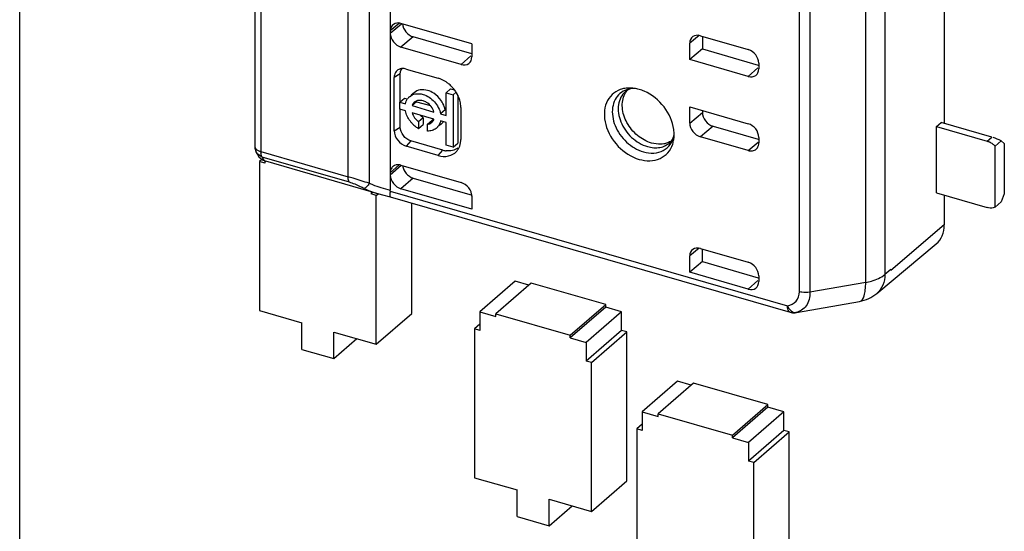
# Model space of a CAD drawing. Header units: millimetres. Extents: x 0 to 210, y 0 to 297.
# Tile 19 of 26: x 57.28 to 63.7, y 243.77 to 247.1. Entities that reach past the tile are written whole.
import ezdxf

# ---------------------------------------------------------------- set-up
doc = ezdxf.new("R2010")
doc.units = ezdxf.units.MM
doc.header["$LTSCALE"] = 19.36
doc.layers.get('0').update_dxf_attribs({"linetype": 'CONTINUOUS'})

msp = doc.modelspace()

# ---------------------------------------------------------------- linework, layer by layer
at = {"color": 7, "linetype": 'Continuous'}
for p, q in [((57.28309, 237.28838), (57.28309, 254.43569)), ((59.69861, 248.5103), (59.69861, 245.98995)), ((63.30929, 247.3423), (63.30929, 246.42432)), ((58.81483, 247.25665), (58.81483, 246.27583)), ((60.22978, 246.94281), (59.76789, 247.07614)), ((60.22978, 246.87849), (59.84789, 246.98873)), ((60.22978, 246.94281), (60.22978, 246.85785)), ((61.65006, 246.84077), (61.65006, 246.9466)), ((61.71935, 246.99588), (62.03111, 246.90588)), ((61.73248, 246.99209), (61.73248, 246.90984)), ((60.16046, 246.80854), (59.76789, 246.92187)), ((61.73248, 246.90984), (61.65006, 246.84077)), ((61.73248, 246.90984), (62.09694, 246.80463)), ((62.03111, 246.73077), (61.65006, 246.84077)), ((62.10039, 246.8166), (62.10039, 246.78005)), ((59.76325, 246.56294), (59.76325, 246.74649)), ((59.80253, 246.77895), (60.01038, 246.71895)), ((59.72409, 246.37674), (59.72409, 246.72315)), ((59.8534, 246.62453), (59.83409, 246.60781)), ((60.06176, 246.62437), (60.09176, 246.65035)), ((60.06176, 246.47619), (60.06176, 246.62437)), ((60.06176, 246.62437), (60.10766, 246.61112)), ((60.09176, 246.65035), (60.11637, 246.64325)), ((60.10766, 246.61112), (60.12696, 246.62783)), ((59.76125, 246.56294), (59.79125, 246.58893)), ((59.76125, 246.51704), (59.76125, 246.56294)), ((59.76125, 246.56294), (59.79716, 246.55258)), ((59.79125, 246.58893), (59.80639, 246.58456)), ((59.87018, 246.56614), (59.84018, 246.54016)), ((59.87018, 246.56614), (59.95963, 246.54032)), ((60.10766, 246.61112), (60.10766, 246.26887)), ((60.13766, 246.60861), (60.13766, 246.29485)), ((59.79716, 246.50668), (59.76125, 246.51704)), ((59.76325, 246.40008), (59.76325, 246.51704)), ((59.84018, 246.54016), (59.98327, 246.49885)), ((59.98327, 246.45295), (59.84018, 246.49426)), ((60.05629, 246.51242), (60.02629, 246.48643)), ((60.15811, 246.52858), (60.15811, 246.32074)), ((61.65006, 246.42698), (61.65006, 246.53281)), ((61.65006, 246.53281), (62.03111, 246.42281)), ((61.73248, 246.50902), (61.73248, 246.49557)), ((59.91305, 246.46136), (59.88305, 246.43538)), ((59.88305, 246.43538), (59.88305, 246.39156)), ((59.91305, 246.46136), (59.91305, 246.41754)), ((59.94039, 246.41883), (59.97039, 246.44481)), ((60.02629, 246.48643), (60.06176, 246.47619)), ((60.06176, 246.43029), (60.02629, 246.44053)), ((60.06176, 246.28212), (60.06176, 246.43029)), ((63.25853, 246.40433), (63.28904, 246.43016)), ((63.61838, 246.33509), (63.28904, 246.43016)), ((59.88305, 246.39156), (59.91305, 246.41754)), ((59.94039, 246.37501), (59.94039, 246.41883)), ((60.00797, 246.40143), (60.00005, 246.39457)), ((60.03005, 246.42055), (60.01935, 246.41129)), ((61.80177, 246.40628), (62.09681, 246.32111)), ((63.25853, 245.97132), (63.25853, 246.40433)), ((63.25853, 246.40433), (63.58838, 246.30911)), ((60.04038, 246.2508), (59.83253, 246.3108)), ((60.10766, 246.26887), (60.13766, 246.29485)), ((62.03111, 246.2477), (61.71935, 246.3377)), ((62.10039, 246.33353), (62.10039, 246.29698)), ((63.68034, 246.31143), (63.64034, 246.27679)), ((63.68034, 246.31143), (63.70034, 246.29411)), ((63.70034, 246.29411), (63.70034, 245.96502)), ((60.01038, 246.21565), (59.80253, 246.27565)), ((60.10766, 246.26887), (60.06176, 246.28212)), ((63.64034, 245.87842), (63.64034, 246.27679)), ((58.8321, 246.22148), (58.84188, 246.20775)), ((58.86208, 246.19005), (58.84537, 246.17557)), ((58.84537, 246.17557), (58.84537, 245.20562)), ((58.88001, 246.16557), (58.84537, 246.17557)), ((58.86991, 246.18477), (58.88745, 246.17762)), ((58.88001, 246.17762), (58.88001, 246.16557)), ((59.62498, 245.96471), (58.88745, 246.17761)), ((59.76789, 246.15274), (60.16046, 246.03941)), ((59.84789, 246.06823), (60.23188, 245.95738)), ((59.57283, 245.97976), (59.57283, 245.96557)), ((59.58512, 245.97622), (59.57283, 245.96557)), ((60.22978, 245.86513), (59.76789, 245.99846)), ((59.60747, 245.95557), (59.57283, 245.96557)), ((59.60747, 245.95557), (59.61976, 245.96622)), ((59.60747, 244.98562), (59.60747, 245.95557)), ((59.62456, 245.96483), (59.64755, 245.9585)), ((59.64755, 245.9585), (59.69798, 245.94668)), ((59.69786, 245.94671), (62.30528, 245.19401)), ((60.22978, 245.95009), (60.22978, 245.86513)), ((63.25853, 245.97132), (63.58838, 245.8761)), ((63.30929, 245.95666), (63.30929, 245.76325)), ((63.64034, 245.87842), (63.68034, 245.91306)), ((63.70034, 245.96502), (63.68034, 245.91306)), ((59.83787, 245.18516), (59.83787, 245.90629)), ((63.30929, 245.76325), (62.96039, 245.46709)), ((61.71935, 245.61024), (62.03111, 245.52024)), ((61.73248, 245.5242), (61.73248, 245.60645)), ((62.86911, 245.31702), (63.25665, 245.64019)), ((61.65006, 245.45513), (61.65006, 245.56096)), ((61.73248, 245.5242), (61.65006, 245.45513)), ((61.73248, 245.5242), (62.09694, 245.41899)), ((62.96041, 245.47244), (62.96036, 245.46707)), ((60.51337, 245.39719), (60.28297, 245.19766)), ((60.60229, 245.37152), (60.51337, 245.39719)), ((62.03111, 245.34513), (61.65006, 245.45513)), ((62.10039, 245.43096), (62.10039, 245.39441)), ((60.61729, 245.38451), (60.38689, 245.18498)), ((61.10227, 245.24451), (60.61729, 245.38451)), ((58.84537, 245.20562), (59.12249, 245.12562)), ((60.87187, 245.04498), (61.10227, 245.24451)), ((61.10227, 245.22719), (60.87187, 245.02766)), ((61.10227, 245.22719), (61.10227, 245.24451)), ((61.20619, 245.19719), (61.10227, 245.22719)), ((62.34489, 245.19251), (62.75696, 245.26496)), ((59.60747, 244.98562), (59.83787, 245.18516)), ((60.28297, 245.19766), (60.28297, 245.07641)), ((60.28297, 245.19766), (60.38689, 245.16766)), ((60.38689, 245.16766), (60.38689, 245.18498)), ((60.38689, 245.18498), (60.87187, 245.04498)), ((61.20619, 245.19719), (60.97579, 244.99766)), ((61.20619, 245.07594), (61.20619, 245.19719)), ((62.33286, 245.19106), (62.33636, 245.19135)), ((62.33296, 245.19106), (62.33286, 245.19106)), ((62.33636, 245.19135), (62.34487, 245.1925)), ((59.12249, 244.95242), (59.12249, 245.12562)), ((60.28297, 245.11641), (60.24833, 245.08641)), ((60.24833, 245.08641), (60.24833, 244.11646)), ((60.28297, 245.07641), (60.24833, 245.08641)), ((61.20619, 245.07594), (60.97579, 244.87641)), ((61.24083, 245.06594), (61.20619, 245.07594)), ((59.33034, 244.89242), (59.33034, 245.06562)), ((59.33034, 245.06562), (59.60747, 244.98562)), ((59.33034, 244.89242), (59.48034, 245.02232)), ((60.87187, 245.02766), (60.87187, 245.04498)), ((60.87187, 245.02766), (60.97579, 244.99766)), ((61.01043, 244.86641), (61.24083, 245.06594)), ((61.24083, 244.096), (61.24083, 245.06594)), ((59.12249, 244.95242), (59.33034, 244.89242)), ((60.97579, 244.99766), (60.97579, 244.87641)), ((61.01043, 244.86641), (60.97579, 244.87641)), ((61.01043, 243.89646), (61.01043, 244.86641)), ((61.56992, 244.74578), (61.33952, 244.54625)), ((61.67384, 244.7331), (61.44344, 244.53357)), ((61.65884, 244.72011), (61.56992, 244.74578)), ((62.15882, 244.5931), (61.67384, 244.7331)), ((61.92842, 244.39357), (62.15882, 244.5931)), ((62.15882, 244.57578), (61.92842, 244.37625)), ((62.15882, 244.57578), (62.15882, 244.5931)), ((62.26274, 244.54578), (62.15882, 244.57578)), ((61.33952, 244.54625), (61.33952, 244.425)), ((61.33952, 244.54625), (61.44344, 244.51625)), ((61.44344, 244.51625), (61.44344, 244.53357)), ((61.44344, 244.53357), (61.92842, 244.39357)), ((62.26274, 244.54578), (62.03234, 244.34625)), ((62.26274, 244.42453), (62.26274, 244.54578)), ((61.33952, 244.465), (61.30488, 244.435)), ((61.30488, 244.435), (61.30488, 243.46505)), ((61.33952, 244.425), (61.30488, 244.435)), ((61.92842, 244.37625), (61.92842, 244.39357)), ((61.92842, 244.37625), (62.03234, 244.34625)), ((62.26274, 244.42453), (62.03234, 244.225)), ((62.06698, 244.215), (62.29738, 244.41453)), ((62.29738, 244.41453), (62.26274, 244.42453)), ((62.29738, 243.44459), (62.29738, 244.41453)), ((62.03234, 244.34625), (62.03234, 244.225)), ((62.06698, 244.215), (62.03234, 244.225)), ((62.06698, 243.24505), (62.06698, 244.215)), ((60.24833, 244.11646), (60.52546, 244.03646)), ((61.01043, 243.89646), (61.24083, 244.096)), ((60.52546, 243.86326), (60.52546, 244.03646)), ((60.7333, 243.80326), (60.7333, 243.97646)), ((60.7333, 243.97646), (61.01043, 243.89646)), ((60.7333, 243.80326), (60.8833, 243.93316)), ((60.52546, 243.86326), (60.7333, 243.80326))]:
    msp.add_line(p, q, dxfattribs=at)
at = {"color": 9, "linetype": 'Continuous'}
for p, q in [((59.4229, 246.07721), (59.4229, 248.44366)), ((59.56176, 248.45478), (59.56176, 246.03468)), ((62.9222, 247.74994), (62.9222, 245.44036)), ((62.79749, 245.38885), (62.79749, 247.69773)), ((62.36631, 245.32755), (62.36631, 247.6325)), ((62.43368, 247.62984), (62.43368, 245.32432)), ((58.85483, 247.22201), (58.85483, 246.24119)), ((59.75801, 247.07794), (59.69861, 247.02686)), ((59.77138, 247.07198), (59.69861, 247.01116)), ((59.84789, 246.98873), (59.76789, 246.92187)), ((61.71109, 246.99738), (61.65006, 246.9466)), ((60.2243, 246.86414), (60.16046, 246.80854)), ((59.76325, 246.74649), (59.72409, 246.72315)), ((62.03111, 246.73077), (62.09488, 246.78638)), ((61.65006, 246.42698), (61.73248, 246.49557)), ((59.72409, 246.37674), (59.76325, 246.40008)), ((61.80177, 246.40628), (61.71935, 246.3377)), ((59.83253, 246.3108), (59.80253, 246.27565)), ((62.03111, 246.2477), (62.09509, 246.30311)), ((63.58838, 246.30911), (63.61838, 246.33509)), ((58.85483, 246.24119), (59.4229, 246.07721)), ((60.01038, 246.21565), (60.04038, 246.2508)), ((59.43179, 246.04135), (58.86372, 246.20534)), ((59.69861, 246.10344), (59.75602, 246.1549)), ((59.77016, 246.15014), (59.69861, 246.08775)), ((59.84789, 246.06823), (59.76789, 245.99846)), ((59.69812, 245.98371), (62.28746, 245.23623)), ((61.71109, 245.61174), (61.65006, 245.56096)), ((62.96041, 245.47244), (62.9222, 245.44036)), ((62.03111, 245.34513), (62.09488, 245.40074)), ((62.79749, 245.38885), (62.43368, 245.32432)), ((62.34249, 245.19239), (62.34489, 245.19251))]:
    msp.add_line(p, q, dxfattribs=at)
at = {"color": 7, "linetype": 'Continuous'}
for points in [[(58.81903, 246.25026), (58.82483, 246.2354), (58.8321, 246.22148)], [(58.84188, 246.20775), (58.85451, 246.19515), (58.86991, 246.18477)]]:
    msp.add_lwpolyline(points, dxfattribs=at)
for centre, radius, start, end in [((59.93819, 246.50915), 0.22313, 44.525662, 51.346809), ((59.93619, 246.50714), 0.22597, 42.579947, 44.53477), ((59.93454, 246.50563), 0.2282, 37.811656, 42.578709), ((59.93763, 246.50791), 0.22437, 31.050125, 37.834416), ((61.27938, 246.57727), 0.07331, 120.876589, 129.343474), ((61.25687, 246.43464), 0.22033, 81.847558, 86.81665), ((61.25365, 246.41338), 0.24182, 73.835584, 81.807088), ((59.87344, 246.54078), 0.07642, 130.897896, 143.858849), ((59.88698, 246.5251), 0.04899, 125.516951, 130.873984), ((59.88767, 246.47473), 0.1733, 27.237516, 34.766291), ((59.97116, 246.54803), 0.17982, 216.736624, 222.748506), ((59.96986, 246.54676), 0.178, 222.731114, 228.800212), ((59.93136, 246.47125), 0.05504, 330.272766, 340.584037), ((59.98005, 246.47825), 0.07635, 310.911261, 318.007995), ((59.97888, 246.47927), 0.0779, 318.0266, 325.823966), ((59.96546, 246.54165), 0.17126, 228.782034, 237.443537), ((59.95923, 246.53204), 0.1598, 237.471682, 241.52973), ((59.9504, 246.45188), 0.07582, 307.338735, 318.007995), ((61.30739, 246.3521), 0.24116, 359.845857, 7.691814), ((61.34351, 246.351), 0.20499, 351.261883, 354.94046), ((61.32919, 246.35222), 0.21936, 354.954403, 359.798985), ((63.55381, 246.19724), 0.11723, 58.092752, 63.1167), ((63.54886, 246.18951), 0.12641, 48.52433, 58.04271), ((58.89534, 246.27592), 0.08051, 180.060841, 198.589174), ((60.0818, 246.39401), 0.14909, 253.868949, 259.535603), ((60.08027, 246.386), 0.14093, 259.556662, 262.720143), ((60.05847, 246.30774), 0.09703, 317.359674, 321.741337), ((60.05668, 246.30914), 0.09931, 321.744684, 326.12304), ((60.0548, 246.31041), 0.10158, 326.119664, 329.085412), ((63.54532, 246.1853), 0.13191, 43.912278, 48.580328), ((59.74498, 246.10993), 0.04499, 125.434929, 131.882401), ((62.32753, 245.27149), 0.08061, 253.975038, 273.861296)]:
    msp.add_arc(centre, radius, start, end, dxfattribs=at)
at = {"color": 9, "linetype": 'Continuous'}
for centre, radius, start, end in [((61.31127, 246.53846), 0.12354, 129.368437, 130.86436), ((58.88606, 246.27239), 0.07051, 198.273083, 202.999152), ((58.96435, 246.24108), 0.10951, 179.942961, 183.926816), ((59.82352, 246.62684), 0.64745, 246.15235, 248.141964), ((59.85262, 246.70127), 0.72736, 248.197459, 252.79423), ((59.89435, 246.83608), 0.86849, 252.794937, 256.974447), ((62.32844, 245.25917), 0.06824, 273.791807, 281.872904)]:
    msp.add_arc(centre, radius, start, end, dxfattribs=at)
at = {"color": 7, "linetype": 'Continuous'}
for centre, major_axis, ratio, start_param, end_param in [((59.76789, 247.00686), (-0.05237, 0.06048), 0.7500007, 5.4261241, 6.9969205), ((59.84789, 247.05803), (-0.05236, 0.06049), 0.7500163, 0.78623, 2.2847899), ((61.71935, 246.92659), (0.05239, -0.06047), 0.7499837, 8.5674368, 10.1382332), ((60.16049, 246.87783), (-0.05238, 0.06047), 0.7502261, -3.9988947, -2.4277938), ((62.03111, 246.80005), (-0.05237, 0.06048), 0.7500007, -3.9986538, -2.4278575), ((61.80177, 246.47556), (0.05239, -0.06047), 0.7499837, -2.4281389, -0.8573411), ((61.71935, 246.40698), (0.05239, -0.06047), 0.7499837, -2.4281375, -0.8573411), ((62.03111, 246.35353), (-0.05237, 0.06048), 0.7500007, -2.4278575, -0.8570612), ((63.66838, 246.29179), (0.09955, -0.04548), 0.2087122, 1.5459568, 2.0835149), ((59.84789, 246.13751), (-0.05237, 0.06048), 0.7500007, 0.8281887, 2.2845315), ((60.16049, 245.97011), (-0.05238, 0.0605), 0.7497739, -2.4279429, -0.856842), ((61.71935, 245.54095), (0.05239, -0.06047), 0.7499837, 8.5674368, 10.1382332), ((62.03111, 245.41441), (-0.05237, 0.06048), 0.7500007, -3.9986538, -2.4278575)]:
    msp.add_ellipse(centre, major_axis=major_axis, ratio=ratio, start_param=start_param, end_param=end_param, dxfattribs=at)
for points, knots in [([(59.69861, 247.01116), (59.69861, 246.99167), (59.71473, 246.95232), (59.74871, 246.92741), (59.76789, 246.92187)], [0, 0, 0, 0, 0.4940808, 1, 1, 1, 1]), ([(62.10039, 246.8166), (62.10039, 246.83609), (62.08427, 246.87543), (62.05029, 246.90034), (62.03111, 246.90588)], [0, 0, 0, 0, 0.4940871, 1, 1, 1, 1]), ([(59.7547, 246.77649), (59.74545, 246.77203), (59.72871, 246.75634), (59.72409, 246.73426), (59.72409, 246.72315)], [0, 0, 0, 0, 0.4805031, 1, 1, 1, 1]), ([(59.80253, 246.77895), (59.79835, 246.78016), (59.78257, 246.78353), (59.76534, 246.78161), (59.7547, 246.77649)], [0, 0, 0, 0, 0.2693679, 1, 1, 1, 1]), ([(59.76325, 246.74649), (59.76325, 246.74982), (59.76413, 246.7623), (59.76914, 246.77466), (59.77502, 246.78172)], [0, 0, 0, 0, 0.2658836, 1, 1, 1, 1]), ([(60.07756, 246.6834), (60.07242, 246.68751), (60.05187, 246.70248), (60.02849, 246.71373), (60.01038, 246.71895)], [0, 0, 0, 0, 0.258696, 1, 1, 1, 1]), ([(59.8234, 246.59854), (59.83443, 246.60809), (59.86431, 246.62124), (59.89613, 246.6179), (59.91172, 246.6134)], [0, 0, 0, 0, 0.4733937, 1, 1, 1, 1]), ([(59.94172, 246.63938), (59.92613, 246.64388), (59.89431, 246.64723), (59.86443, 246.63408), (59.8534, 246.62453)], [0, 0, 0, 0, 0.5266063, 1, 1, 1, 1]), ([(61.19778, 246.64498), (61.17786, 246.6379), (61.14015, 246.61523), (61.10292, 246.55916), (61.0895, 246.48952), (61.10351, 246.38646), (61.17452, 246.26731), (61.26956, 246.20531), (61.32097, 246.19047)], [0, 0, 0, 0, 0.1064303, 0.2137893, 0.3292358, 0.4557806, 0.7305392, 1, 1, 1, 1]), ([(61.40097, 246.29682), (61.36776, 246.3064), (61.30415, 246.34241), (61.23635, 246.42507), (61.20359, 246.52234), (61.21357, 246.58933), (61.22728, 246.61578)], [0, 0, 0, 0, 0.2567615, 0.5254822, 0.7786667, 1, 1, 1, 1]), ([(61.28824, 246.65291), (61.28353, 246.65271), (61.26746, 246.65118), (61.25158, 246.64607), (61.24176, 246.64019)], [0, 0, 0, 0, 0.2918126, 1, 1, 1, 1]), ([(61.54638, 246.38437), (61.53927, 246.43746), (61.49186, 246.54071), (61.40407, 246.6119), (61.35393, 246.63372)], [0, 0, 0, 0, 0.494783, 1, 1, 1, 1]), ([(59.91172, 246.57169), (59.90694, 246.57307), (59.88914, 246.57669), (59.86929, 246.57266), (59.85852, 246.56497)], [0, 0, 0, 0, 0.2734312, 1, 1, 1, 1]), ([(59.91172, 246.6134), (59.93996, 246.60525), (59.99152, 246.57034), (60.02078, 246.51554), (60.02629, 246.48643)], [0, 0, 0, 0, 0.4980182, 1, 1, 1, 1]), ([(60.15811, 246.52858), (60.15811, 246.5325), (60.15745, 246.54867), (60.15433, 246.56472), (60.15083, 246.57648)], [0, 0, 0, 0, 0.2418714, 1, 1, 1, 1]), ([(60.02629, 246.44053), (60.0255, 246.4368), (60.02161, 246.42258), (60.01409, 246.40929), (60.00679, 246.40119)], [0, 0, 0, 0, 0.2595151, 1, 1, 1, 1]), ([(59.72409, 246.37674), (59.72409, 246.35467), (59.74235, 246.31013), (59.78082, 246.28192), (59.80253, 246.27565)], [0, 0, 0, 0, 0.4940878, 1, 1, 1, 1]), ([(59.83253, 246.3108), (59.81336, 246.31633), (59.77938, 246.34124), (59.76325, 246.38059), (59.76325, 246.40008)], [0, 0, 0, 0, 0.5059129, 1, 1, 1, 1]), ([(61.48075, 246.29129), (61.47443, 246.2902), (61.44775, 246.28735), (61.42055, 246.29116), (61.40097, 246.29682)], [0, 0, 0, 0, 0.2392773, 1, 1, 1, 1]), ([(61.52208, 246.30005), (61.52515, 246.30286), (61.53855, 246.31742), (61.54585, 246.33686), (61.54874, 246.35211)], [0, 0, 0, 0, 0.2113801, 1, 1, 1, 1]), ([(62.08348, 246.25651), (62.08618, 246.25885), (62.09632, 246.26994), (62.10039, 246.28566), (62.10039, 246.29698)], [0, 0, 0, 0, 0.2399164, 1, 1, 1, 1]), ([(60.01038, 246.21565), (60.03188, 246.20945), (60.07621, 246.20543), (60.11625, 246.22724), (60.12985, 246.24201)], [0, 0, 0, 0, 0.5271207, 1, 1, 1, 1]), ([(61.32097, 246.19047), (61.36458, 246.17788), (61.43878, 246.17723), (61.51144, 246.23118), (61.53244, 246.26974), (61.5391, 246.29019)], [0, 0, 0, 0, 0.516505, 0.7552738, 1, 1, 1, 1]), ([(62.03111, 246.2477), (62.04036, 246.24503), (62.05922, 246.24305), (62.07694, 246.25084), (62.08348, 246.25651)], [0, 0, 0, 0, 0.5265938, 1, 1, 1, 1]), ([(59.71495, 246.14342), (59.71234, 246.14108), (59.70253, 246.13002), (59.69861, 246.11458), (59.69861, 246.10344)], [0, 0, 0, 0, 0.2397714, 1, 1, 1, 1]), ([(59.76789, 246.15274), (59.7635, 246.15401), (59.7471, 246.15732), (59.72883, 246.15365), (59.7189, 246.14658)], [0, 0, 0, 0, 0.2730471, 1, 1, 1, 1]), ([(59.69861, 246.08775), (59.69861, 246.06825), (59.71474, 246.02891), (59.74872, 246.004), (59.76789, 245.99846)], [0, 0, 0, 0, 0.4940868, 1, 1, 1, 1]), ([(59.69812, 245.98371), (59.69666, 245.97491), (59.69502, 245.96326), (59.69538, 245.95091), (59.69742, 245.94685), (59.69868, 245.9465)], [0, 0, 0, 0, 0.699666, 0.8974097, 1, 1, 1, 1]), ([(63.64034, 245.87842), (63.63658, 245.87668), (63.61985, 245.87099), (63.60126, 245.87238), (63.58838, 245.8761)], [0, 0, 0, 0, 0.2361505, 1, 1, 1, 1]), ([(63.25665, 245.6402), (63.27347, 245.65424), (63.30138, 245.69288), (63.30927, 245.73931), (63.30927, 245.76306)], [0, 0, 0, 0, 0.4798831, 1, 1, 1, 1]), ([(62.10039, 245.43096), (62.10039, 245.45045), (62.08427, 245.48979), (62.05029, 245.5147), (62.03111, 245.52024)], [0, 0, 0, 0, 0.4940871, 1, 1, 1, 1])]:
    msp.add_open_spline(points, degree=3, knots=knots, dxfattribs=at)
for points in [[(59.98129, 246.62106), (59.96909, 246.62896), (59.95569, 246.63535), (59.94172, 246.63938)], [(60.03003, 246.57355), (60.01711, 246.5922), (60.00033, 246.60872), (59.98129, 246.62106)], [(60.15083, 246.57648), (60.14592, 246.59297), (60.13871, 246.60889), (60.12985, 246.62363)], [(61.2262, 246.65233), (61.21655, 246.6507), (61.207, 246.64826), (61.19778, 246.64498)], [(61.2691, 246.65462), (61.2548, 246.65541), (61.24032, 246.65472), (61.2262, 246.65233)], [(61.22728, 246.61578), (61.23234, 246.62554), (61.23865, 246.63475), (61.24601, 246.64291)], [(61.35393, 246.63372), (61.34322, 246.63838), (61.3322, 246.6424), (61.32097, 246.64564)], [(59.79716, 246.55258), (59.79967, 246.56441), (59.80456, 246.57605), (59.81169, 246.58582)], [(59.85493, 246.56214), (59.84826, 246.55637), (59.84312, 246.54848), (59.84018, 246.54016)], [(59.93513, 246.5612), (59.92785, 246.56568), (59.91994, 246.56932), (59.91172, 246.57169)], [(59.98327, 246.49885), (59.97587, 246.52405), (59.95748, 246.54743), (59.93513, 246.5612)], [(60.05629, 246.51242), (60.05356, 246.52686), (60.04847, 246.54097), (60.04175, 246.55405)], [(59.80809, 246.4725), (59.80316, 246.4834), (59.79938, 246.49493), (59.79716, 246.50668)], [(59.84018, 246.49426), (59.84702, 246.47097), (59.86318, 246.44933), (59.88305, 246.43538)], [(59.82705, 246.44048), (59.81964, 246.45042), (59.81321, 246.4612), (59.80809, 246.4725)], [(59.91305, 246.46136), (59.90591, 246.46637), (59.89933, 246.47228), (59.89354, 246.4788)], [(59.95021, 246.42092), (59.95687, 246.42297), (59.96326, 246.42641), (59.96852, 246.43097)], [(59.96852, 246.43097), (59.97275, 246.43464), (59.97638, 246.4391), (59.97916, 246.44396)], [(59.98021, 246.4469), (59.97701, 246.44592), (59.97371, 246.44522), (59.97039, 246.44481)], [(59.94039, 246.41883), (59.94371, 246.41924), (59.94701, 246.41994), (59.95021, 246.42092)], [(59.97083, 246.3787), (59.96104, 246.37579), (59.95061, 246.37465), (59.94039, 246.37501)], [(59.99639, 246.3916), (59.98881, 246.38581), (59.97998, 246.38143), (59.97083, 246.3787)], [(60.14195, 246.25822), (60.14915, 246.27025), (60.15388, 246.28397), (60.15622, 246.29779)], [(60.15622, 246.29779), (60.1575, 246.30536), (60.15811, 246.31306), (60.15811, 246.32074)], [(61.50476, 246.29761), (61.49698, 246.2948), (61.48891, 246.2927), (61.48075, 246.29129)], [(61.53271, 246.31168), (61.52404, 246.30588), (61.51457, 246.30115), (61.50476, 246.29761)], [(61.5391, 246.29019), (61.54225, 246.29986), (61.54457, 246.30982), (61.54612, 246.31986)], [(63.58838, 246.30911), (63.59473, 246.30728), (63.60092, 246.30479), (63.60681, 246.3018)], [(60.08333, 246.24522), (60.07635, 246.24497), (60.06934, 246.24533), (60.06241, 246.24621)], [(60.10339, 246.24776), (60.09681, 246.2463), (60.09007, 246.24547), (60.08333, 246.24522)], [(60.13835, 246.2631), (60.12798, 246.25573), (60.11581, 246.25052), (60.10339, 246.24776)], [(59.69812, 245.98371), (59.69846, 245.98577), (59.69874, 245.98792), (59.69836, 245.98998)], [(62.75699, 245.26496), (62.79757, 245.2721), (62.83747, 245.29062), (62.86911, 245.31702)]]:
    msp.add_open_spline(points, degree=3, dxfattribs=at)
at = {"color": 9, "linetype": 'Continuous'}
for points, knots in [([(61.19513, 246.61905), (61.18242, 246.60805), (61.16057, 246.58003), (61.13847, 246.50778), (61.15698, 246.40279), (61.23122, 246.2976), (61.30783, 246.2507), (61.34848, 246.23896)], [0, 0, 0, 0, 0.1047903, 0.2155178, 0.462868, 0.7360969, 1, 1, 1, 1]), ([(61.23044, 246.63189), (61.21846, 246.62152), (61.19785, 246.5951), (61.17701, 246.52698), (61.19447, 246.428), (61.26446, 246.32883), (61.33668, 246.28462), (61.37501, 246.27355)], [0, 0, 0, 0, 0.1047903, 0.2155178, 0.4628679, 0.7360969, 1, 1, 1, 1]), ([(61.34848, 246.23896), (61.37057, 246.23259), (61.4151, 246.22661), (61.4789, 246.24326), (61.52727, 246.28552), (61.54335, 246.32486), (61.54762, 246.34538)], [0, 0, 0, 0, 0.2706191, 0.5169281, 0.7532388, 1, 1, 1, 1]), ([(61.37501, 246.27355), (61.40108, 246.26603), (61.45439, 246.26061), (61.50408, 246.28361), (61.52208, 246.30005)], [0, 0, 0, 0, 0.526701, 1, 1, 1, 1]), ([(58.81484, 246.27583), (58.81484, 246.27277), (58.81868, 246.25754), (58.83404, 246.24887), (58.84526, 246.24444)], [0, 0, 0, 0, 0.2023404, 1, 1, 1, 1]), ([(58.85887, 246.21436), (58.85835, 246.21574), (58.85637, 246.22199), (58.85544, 246.22853), (58.85509, 246.23358)], [0, 0, 0, 0, 0.2257649, 1, 1, 1, 1]), ([(58.86372, 246.20534), (58.86529, 246.20169), (58.87055, 246.1908), (58.87941, 246.17994), (58.88745, 246.17762)], [0, 0, 0, 0, 0.3222447, 1, 1, 1, 1]), ([(59.56176, 246.03468), (59.52647, 246.04507), (59.48042, 246.06004), (59.43406, 246.07397), (59.4229, 246.07721)], [0, 0, 0, 0, 0.7598815, 1, 1, 1, 1]), ([(59.43179, 246.04135), (59.43026, 246.04332), (59.42411, 246.05429), (59.4229, 246.06726), (59.4229, 246.0772)], [0, 0, 0, 0, 0.2004845, 1, 1, 1, 1]), ([(59.52749, 246.00082), (59.51987, 246.00438), (59.48857, 246.01917), (59.45703, 246.03416), (59.4318, 246.04135)], [0, 0, 0, 0, 0.2427742, 1, 1, 1, 1]), ([(59.56176, 246.03468), (59.55647, 246.02618), (59.5472, 246.01337), (59.53374, 246.00155), (59.52749, 246.00081)], [0, 0, 0, 0, 0.613872, 1, 1, 1, 1]), ([(62.79749, 245.38857), (62.8101, 245.39086), (62.85404, 245.40102), (62.89746, 245.41943), (62.9222, 245.44043)], [0, 0, 0, 0, 0.2831631, 1, 1, 1, 1]), ([(62.9222, 245.44046), (62.92208, 245.41657), (62.91403, 245.36996), (62.88601, 245.33111), (62.86911, 245.31702)], [0, 0, 0, 0, 0.5206213, 1, 1, 1, 1]), ([(62.75699, 245.26496), (62.77229, 245.26768), (62.78824, 245.30014), (62.79557, 245.3422), (62.79737, 245.37224), (62.79749, 245.38857)], [0, 0, 0, 0, 0.3456858, 0.6368601, 1, 1, 1, 1]), ([(62.28746, 245.23623), (62.30756, 245.24249), (62.3501, 245.26019), (62.36539, 245.30581), (62.36631, 245.32755)], [0, 0, 0, 0, 0.4917882, 1, 1, 1, 1]), ([(62.43371, 245.32461), (62.43291, 245.29394), (62.42105, 245.23321), (62.36805, 245.19872), (62.34249, 245.19239)], [0, 0, 0, 0, 0.5380938, 1, 1, 1, 1]), ([(62.43368, 245.3246), (62.41663, 245.3215), (62.39349, 245.32157), (62.37135, 245.32609), (62.36631, 245.32755)], [0, 0, 0, 0, 0.7676083, 1, 1, 1, 1]), ([(62.28746, 245.23623), (62.29008, 245.23044), (62.3005, 245.21144), (62.31954, 245.19415), (62.3351, 245.19237)], [0, 0, 0, 0, 0.2886643, 1, 1, 1, 1]), ([(62.29347, 245.20492), (62.29279, 245.20622), (62.29011, 245.21232), (62.28877, 245.21894), (62.28815, 245.22408)], [0, 0, 0, 0, 0.2212208, 1, 1, 1, 1]), ([(62.30528, 245.19402), (62.30155, 245.1951), (62.29696, 245.19889), (62.29418, 245.20354), (62.29347, 245.20492)], [0, 0, 0, 0, 0.7150473, 1, 1, 1, 1])]:
    msp.add_open_spline(points, degree=3, knots=knots, dxfattribs=at)
for points in [[(61.23878, 246.64427), (61.22294, 246.63866), (61.20784, 246.63004), (61.19513, 246.61905)], [(61.26419, 246.65081), (61.25557, 246.64936), (61.24703, 246.64719), (61.23878, 246.64427)], [(58.85313, 246.2102), (58.8394, 246.21784), (58.8273, 246.23037), (58.82116, 246.24484)], [(58.84526, 246.24444), (58.8484, 246.2432), (58.8516, 246.24213), (58.85483, 246.24119)], [(58.86372, 246.20534), (58.86007, 246.20667), (58.85653, 246.20831), (58.85313, 246.2102)], [(58.86372, 246.20534), (58.86162, 246.20803), (58.86006, 246.21116), (58.85887, 246.21436)], [(59.52749, 246.00082), (59.55878, 245.98627), (59.59141, 245.97442), (59.62456, 245.96483)], [(62.28815, 245.22408), (62.28767, 245.22811), (62.28746, 245.23218), (62.28746, 245.23623)], [(62.3351, 245.19237), (62.33754, 245.19209), (62.34004, 245.19208), (62.34248, 245.19239)]]:
    msp.add_open_spline(points, degree=3, dxfattribs=at)

doc.saveas('drawing.dxf')
